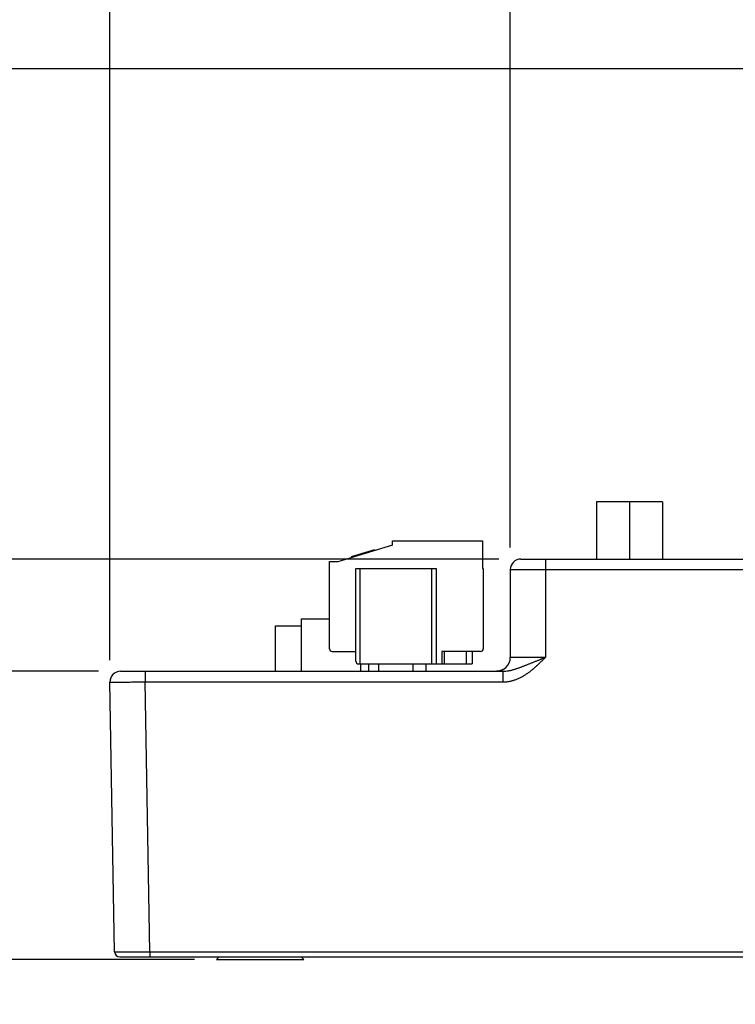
# Model space of a CAD drawing. Header units: inches. Extents: x 0 to 34, y 0 to 22.
# Tile 3 of 78: x 6.8 to 8.8, y 5.1 to 7.9. Entities that reach past the tile are written whole.
import ezdxf

# ---------------------------------------------------------------- set-up
doc = ezdxf.new("R2010")
doc.units = ezdxf.units.IN
doc.header["$LTSCALE"] = 1.87
doc.header["$MEASUREMENT"] = 0
doc.layers.get('0').update_dxf_attribs({"linetype": 'CONTINUOUS'})
doc.layers.add('DIMENSIONS', color=7, linetype='CONTINUOUS')
doc.styles.get("Standard").update_dxf_attribs({"font": 'txt', "width": 0.8})
doc.dimstyles.new('DIMSTYLE_1', dxfattribs={"dimtxt": 0.15625, "dimasz": 0.1875, "dimexe": 0.125, "dimexo": 0.0625, "dimgap": 0.09, "dimtad": 0, "dimtih": 1, "dimtoh": 1, "dimzin": 4, "dimdsep": 46, "dimtxsty": 'STANDARD', "dimblk": 'CLOSED', "dimblk1": 'CLOSED', "dimblk2": 'CLOSED', "dimcen": 0.09, "dimadec": 0, "dimazin": 0, "dimtfac": 1, "dimtofl": 0, "dimtmove": 0, "dimatfit": 3, "dimldrblk": 'CLOSED', "dimfxl": 1, "dimtolj": 1, "dimtzin": 4, "dimarcsym": 0})

# ---------------------------------------------------------------- blocks, each defined once
blk = doc.blocks.new('*D19')
at = {"layer": 'DIMENSIONS', "color": 2, "linetype": 'CONTINUOUS'}
blk.add_line((8.1648, 6.3977), (8.1648, 8.4305), dxfattribs=at)
at = {"layer": 'DIMENSIONS', "color": 2, "linetype": 'CONTINUOUS', "insert": (8.0866, 8.5086), "char_height": 0.15625, "width": 1.40625, "attachment_point": 1, "rotation": 90, "line_spacing_factor": 0.9}
blk.add_mtext('1.14{\\Ftxt.shx;\\W1.000000;\\H0.156250; }[28,9]', dxfattribs=at)
blk = doc.blocks.new('_CLOSED')
at = {"color": 0, "linetype": 'BYBLOCK'}
for p, q in [((0, 0), (-1, 0.167)), ((-1, 0.167), (-1, -0.167)), ((-1, -0.167), (0, 0)), ((-1, 0), (0, 0))]:
    blk.add_line(p, q, dxfattribs=at)
blk = doc.blocks.new('*D20')
at = {"layer": 'DIMENSIONS', "color": 2, "linetype": 'CONTINUOUS'}
blk.add_line((7.0269, 6.078), (7.0269, 8.4305), dxfattribs=at)
at = {"layer": 'DIMENSIONS', "color": 2, "linetype": 'CONTINUOUS', "insert": (6.9487, 8.5086), "char_height": 0.15625, "width": 0.90625, "attachment_point": 1, "rotation": 90, "line_spacing_factor": 0.9}
blk.add_mtext('.00{\\Ftxt.shx;\\W1.000000;\\H0.156250; }[0]', dxfattribs=at)
blk = doc.blocks.new('*D21')
at = {"layer": 'DIMENSIONS', "color": 2, "linetype": 'CONTINUOUS'}
blk.add_line((9.9012, 7.7917), (9.9012, 8.4305), dxfattribs=at)
at = {"layer": 'DIMENSIONS', "color": 2, "linetype": 'CONTINUOUS', "insert": (9.8231, 8.5086), "char_height": 0.15625, "width": 1.15625, "attachment_point": 1, "rotation": 90, "line_spacing_factor": 0.9}
blk.add_mtext('2.87{\\Ftxt.shx;\\W1.000000;\\H0.156250; }[73]', dxfattribs=at)
blk = doc.blocks.new('*D22')
at = {"layer": 'DIMENSIONS', "color": 2, "linetype": 'CONTINUOUS'}
blk.add_line((14.0405, 6.1321), (14.0405, 8.4305), dxfattribs=at)
at = {"layer": 'DIMENSIONS', "color": 2, "linetype": 'CONTINUOUS', "insert": (13.9624, 8.5086), "char_height": 0.15625, "width": 1.53125, "attachment_point": 1, "rotation": 90, "line_spacing_factor": 0.9}
blk.add_mtext('7.01{\\Ftxt.shx;\\W1.000000;\\H0.156250; }[178,1]', dxfattribs=at)
blk = doc.blocks.new('*D23')
at = {"layer": 'DIMENSIONS', "color": 2, "linetype": 'CONTINUOUS'}
for p, q in [((14.4196, 8.1441), (14.4196, 8.4305)), ((14.2, 8.009), (14.4196, 8.1441)), ((14.2, 6.4663), (14.2, 8.009))]:
    blk.add_line(p, q, dxfattribs=at)
at = {"layer": 'DIMENSIONS', "color": 2, "linetype": 'CONTINUOUS', "insert": (14.3415, 8.5086), "char_height": 0.15625, "width": 1.53125, "attachment_point": 1, "rotation": 90, "line_spacing_factor": 0.9}
blk.add_mtext('7.17{\\Ftxt.shx;\\W1.000000;\\H0.156250; }[182,2]', dxfattribs=at)
blk = doc.blocks.new('*D30')
at = {"layer": 'DIMENSIONS', "color": 2, "linetype": 'CONTINUOUS'}
blk.add_line((6.9944, 6.046), (6.355, 6.046), dxfattribs=at)
at = {"layer": 'DIMENSIONS', "color": 2, "linetype": 'CONTINUOUS', "insert": (6.2769, 6.1241), "char_height": 0.15625, "width": 1.28125, "attachment_point": 3, "line_spacing_factor": 0.9}
blk.add_mtext('.82{\\Ftxt.shx;\\W1.000000;\\H0.156250; }[20,8]', dxfattribs=at)
blk = doc.blocks.new('*D31')
at = {"layer": 'DIMENSIONS', "color": 2, "linetype": 'CONTINUOUS'}
blk.add_line((7.2674, 5.2261), (6.355, 5.2261), dxfattribs=at)
at = {"layer": 'DIMENSIONS', "color": 2, "linetype": 'CONTINUOUS', "insert": (6.2769, 5.3042), "char_height": 0.15625, "width": 0.90625, "attachment_point": 3, "line_spacing_factor": 0.9}
blk.add_mtext('.00{\\Ftxt.shx;\\W1.000000;\\H0.156250; }[0]', dxfattribs=at)
blk = doc.blocks.new('*D32')
at = {"layer": 'DIMENSIONS', "color": 2, "linetype": 'CONTINUOUS'}
blk.add_line((8.1323, 6.3652), (6.355, 6.3652), dxfattribs=at)
at = {"layer": 'DIMENSIONS', "color": 2, "linetype": 'CONTINUOUS', "insert": (6.2769, 6.4434), "char_height": 0.15625, "width": 1.40625, "attachment_point": 3, "line_spacing_factor": 0.9}
blk.add_mtext('1.14{\\Ftxt.shx;\\W1.000000;\\H0.156250; }[28,9]', dxfattribs=at)
blk = doc.blocks.new('*D33')
at = {"layer": 'DIMENSIONS', "color": 2, "linetype": 'CONTINUOUS'}
blk.add_line((9.8687, 7.7586), (6.355, 7.7586), dxfattribs=at)
at = {"layer": 'DIMENSIONS', "color": 2, "linetype": 'CONTINUOUS', "insert": (6.2769, 7.8368), "char_height": 0.15625, "width": 1.40625, "attachment_point": 3, "line_spacing_factor": 0.9}
blk.add_mtext('2.53{\\Ftxt.shx;\\W1.000000;\\H0.156250; }[64,3]', dxfattribs=at)

msp = doc.modelspace()

# ---------------------------------------------------------------- linework, layer by layer
at = {"color": 7, "linetype": 'CONTINUOUS'}
for p, q in [((8.4101, 6.5281), (8.4101, 6.3652)), ((8.5971, 6.5281), (8.4101, 6.5281)), ((8.5036, 6.5281), (8.5036, 6.3652)), ((8.5971, 6.5281), (8.5971, 6.3652)), ((7.83, 6.405), (7.83, 6.4172)), ((7.83, 6.4172), (8.0859, 6.4172)), ((8.0859, 6.4172), (8.0859, 6.3385)), ((7.83, 6.405), (7.6745, 6.3575)), ((7.7785, 6.3913), (7.7129, 6.3713)), ((7.7539, 6.3838), (7.7545, 6.3819)), ((7.7621, 6.3863), (7.7627, 6.3844)), ((7.7687, 6.3883), (7.7693, 6.3864)), ((7.7753, 6.3903), (7.7758, 6.3884)), ((7.7769, 6.3908), (7.7775, 6.3889)), ((7.7785, 6.3913), (7.7791, 6.3894)), ((7.6509, 6.1101), (7.6509, 6.3582)), ((7.6509, 6.3582), (7.6745, 6.3582)), ((7.6745, 6.3582), (7.6745, 6.3575)), ((7.7129, 6.3713), (7.7135, 6.3694)), ((7.7146, 6.3718), (7.7151, 6.3699)), ((7.7178, 6.3728), (7.7184, 6.3709)), ((7.7244, 6.3748), (7.725, 6.3729)), ((7.731, 6.3768), (7.7315, 6.3749)), ((7.7392, 6.3793), (7.7397, 6.3774)), ((8.1948, 6.3652), (9.8572, 6.3652)), ((8.2648, 6.3652), (8.2648, 6.335)), ((7.7257, 6.0747), (7.7257, 6.3385)), ((7.7257, 6.3385), (7.9541, 6.3385)), ((7.7375, 6.3385), (7.7375, 6.0668)), ((7.9422, 6.0668), (7.9422, 6.3385)), ((7.9541, 6.3385), (7.9541, 6.0668)), ((8.0859, 6.3385), (8.0879, 6.3385)), ((8.0879, 6.3385), (8.0879, 6.1101)), ((8.1648, 6.3352), (8.1648, 6.0854)), ((8.2648, 6.335), (8.2648, 6.0857)), ((8.2648, 6.335), (9.8572, 6.335)), ((7.5709, 6.046), (7.5709, 6.1956)), ((7.5709, 6.1956), (7.6509, 6.1956)), ((7.4974, 6.046), (7.4974, 6.1756)), ((7.4974, 6.1756), (7.5709, 6.1756)), ((7.6588, 6.1023), (7.7257, 6.1023)), ((7.9698, 6.1023), (7.9698, 6.0668)), ((8.08, 6.1023), (7.9698, 6.1023)), ((7.9777, 6.0668), (7.9777, 6.1023)), ((8.0407, 6.0668), (8.0407, 6.1023)), ((8.0564, 6.1023), (8.0564, 6.0668)), ((7.7336, 6.0668), (8.0564, 6.0668)), ((7.7395, 6.0668), (7.7395, 6.046)), ((7.7631, 6.046), (7.7631, 6.0668)), ((7.7907, 6.046), (7.7907, 6.0668)), ((7.8891, 6.046), (7.8891, 6.0668)), ((7.9245, 6.0668), (7.9245, 6.046)), ((8.1441, 6.0507), (8.1433, 6.0503)), ((8.1444, 6.0509), (8.144, 6.0507)), ((7.0569, 6.046), (8.1439, 6.046)), ((7.1269, 6.046), (7.1269, 6.0157)), ((8.1263, 6.046), (8.1261, 6.046)), ((8.1265, 6.046), (8.1263, 6.046)), ((8.1268, 6.046), (8.1265, 6.046)), ((8.1271, 6.046), (8.1268, 6.046)), ((8.1274, 6.0461), (8.1271, 6.046)), ((8.1278, 6.0461), (8.1274, 6.0461)), ((8.1439, 6.046), (8.1439, 6.0157)), ((7.0402, 5.2486), (7.0269, 6.0155)), ((7.1402, 5.2488), (7.1269, 6.0157)), ((7.1269, 6.0157), (8.1439, 6.0157)), ((7.0402, 5.2486), (7.1402, 5.2488)), ((7.1402, 5.2488), (7.1402, 5.2339)), ((7.1402, 5.2488), (13.9262, 5.2488)), ((7.0552, 5.2339), (14.0112, 5.2339)), ((7.3377, 5.2339), (7.3299, 5.2261)), ((7.3377, 5.2339), (7.3299, 5.2261)), ((7.3299, 5.2261), (7.5779, 5.2261)), ((7.3299, 5.2261), (7.3299, 5.2261)), ((7.5701, 5.2339), (7.5779, 5.2261)), ((7.5701, 5.2339), (7.5779, 5.2261)), ((7.5778, 5.2261), (7.5779, 5.2261))]:
    msp.add_line(p, q, dxfattribs=at)
for points in [[(8.1437, 6.0505), (8.1433, 6.0503), (8.143, 6.0502), (8.1426, 6.05), (8.1423, 6.0498), (8.142, 6.0497), (8.1416, 6.0495), (8.1413, 6.0494), (8.141, 6.0492), (8.1406, 6.0491), (8.1403, 6.0489), (8.14, 6.0488), (8.1397, 6.0487), (8.1393, 6.0486), (8.139, 6.0484), (8.1387, 6.0483), (8.1384, 6.0482), (8.1381, 6.0481), (8.1377, 6.048), (8.1374, 6.0479), (8.1371, 6.0478), (8.1368, 6.0477), (8.1365, 6.0476), (8.1362, 6.0475), (8.1359, 6.0474), (8.1356, 6.0474), (8.1353, 6.0473), (8.135, 6.0472), (8.1348, 6.0471), (8.1345, 6.0471), (8.1342, 6.047), (8.1339, 6.0469), (8.1337, 6.0469), (8.1334, 6.0468), (8.1331, 6.0468), (8.1328, 6.0467), (8.1326, 6.0467), (8.1323, 6.0466), (8.1321, 6.0466), (8.1318, 6.0465), (8.1316, 6.0465), (8.1313, 6.0465), (8.1311, 6.0464), (8.1309, 6.0464), (8.1306, 6.0464), (8.1304, 6.0463), (8.1302, 6.0463), (8.1299, 6.0463), (8.1297, 6.0462), (8.1295, 6.0462), (8.1293, 6.0462), (8.1291, 6.0462), (8.1289, 6.0462), (8.1287, 6.0461), (8.1285, 6.0461), (8.1283, 6.0461), (8.1281, 6.0461), (8.128, 6.0461), (8.1278, 6.0461)], [(8.1261, 6.046), (8.1258, 6.046), (8.1257, 6.046)]]:
    msp.add_lwpolyline(points, dxfattribs=at)
for centre, radius, start, end in [((8.1948, 6.3352), 0.03, 90, 180), ((7.6588, 6.1101), 0.00787, 180, 270), ((8.08, 6.1101), 0.00787, 270, 360), ((8.1254, 6.0854), 0.0394, 270.144, 360), ((7.7336, 6.0747), 0.00787, 180, 270), ((7.0569, 6.016), 0.03, 90.0012, 181), ((7.0552, 5.2489), 0.015, 181, 270)]:
    msp.add_arc(centre, radius, start, end, dxfattribs=at)
for points, knots in [([(8.1648, 6.3352), (8.1648, 6.3352), (8.1648, 6.3352), (8.1648, 6.3352), (8.1648, 6.3352), (8.1648, 6.3352), (8.1648, 6.3352), (8.1648, 6.3352), (8.1648, 6.3352), (8.1648, 6.3352), (8.1649, 6.3352), (8.1649, 6.3352), (8.165, 6.3352), (8.1651, 6.3352), (8.1652, 6.3352), (8.1654, 6.3352), (8.1655, 6.3352), (8.1657, 6.3352), (8.1659, 6.3352), (8.1662, 6.3352), (8.1667, 6.3352), (8.1672, 6.3352), (8.1678, 6.3352), (8.1684, 6.3352), (8.1691, 6.3352), (8.1698, 6.3352), (8.1706, 6.3352), (8.1715, 6.3352), (8.1727, 6.3351), (8.1744, 6.3351), (8.1766, 6.3351), (8.179, 6.3351), (8.1817, 6.3351), (8.1845, 6.3351), (8.1875, 6.3351), (8.1907, 6.3351), (8.1941, 6.3351), (8.1977, 6.3351), (8.2027, 6.335), (8.2094, 6.335), (8.2178, 6.335), (8.2266, 6.335), (8.2358, 6.335), (8.2453, 6.335), (8.255, 6.335), (8.2615, 6.335), (8.2648, 6.335)], [0, 0, 0, 0, 0.000009, 0.000026, 0.000084, 0.00018, 0.000313, 0.000483, 0.00069, 0.000935, 0.001218, 0.001896, 0.002724, 0.003703, 0.004831, 0.006109, 0.007537, 0.009114, 0.010841, 0.01474, 0.019233, 0.024316, 0.029987, 0.036242, 0.043078, 0.050491, 0.058475, 0.067026, 0.076139, 0.09603, 0.118097, 0.14229, 0.168549, 0.19681, 0.227007, 0.259066, 0.29291, 0.328457, 0.365622, 0.444444, 0.528616, 0.617328, 0.709724, 0.804916, 0.901986, 1, 1, 1, 1]), ([(8.1439, 6.0157), (8.1469, 6.0157), (8.1514, 6.016), (8.1573, 6.0167), (8.1617, 6.0174), (8.1661, 6.0183), (8.1705, 6.0194), (8.1748, 6.0207), (8.1805, 6.0226), (8.1874, 6.0253), (8.1955, 6.0292), (8.2033, 6.0336), (8.2109, 6.0384), (8.217, 6.0427), (8.2218, 6.0463), (8.2253, 6.0491), (8.2288, 6.0519), (8.2334, 6.0558), (8.2379, 6.0598), (8.2423, 6.0638), (8.2455, 6.0669), (8.2488, 6.07), (8.252, 6.0731), (8.2552, 6.0762), (8.2584, 6.0794), (8.2616, 6.0826), (8.2637, 6.0847), (8.2648, 6.0857)], [0, 0, 0, 0, 0.062484, 0.093736, 0.124987, 0.156238, 0.18749, 0.218742, 0.249993, 0.312487, 0.374983, 0.43748, 0.499979, 0.562479, 0.593731, 0.624984, 0.656236, 0.687488, 0.74999, 0.781242, 0.812493, 0.843744, 0.874995, 0.906247, 0.937498, 0.968749, 1, 1, 1, 1]), ([(8.1439, 6.046), (8.1452, 6.046), (8.1479, 6.0461), (8.1531, 6.0465), (8.1583, 6.0472), (8.1635, 6.0482), (8.1673, 6.0491), (8.1711, 6.0501), (8.1748, 6.0512), (8.1786, 6.0523), (8.1823, 6.0535), (8.186, 6.0548), (8.1897, 6.0561), (8.1934, 6.0574), (8.1971, 6.0588), (8.2007, 6.0602), (8.2044, 6.0617), (8.2081, 6.0631), (8.2118, 6.0646), (8.2155, 6.0661), (8.2205, 6.0681), (8.2255, 6.0701), (8.2305, 6.0721), (8.2342, 6.0736), (8.238, 6.0751), (8.2418, 6.0766), (8.2456, 6.0781), (8.2488, 6.0794), (8.2513, 6.0804), (8.2533, 6.0812), (8.2552, 6.0819), (8.2568, 6.0826), (8.258, 6.0831), (8.2593, 6.0836), (8.2616, 6.0844), (8.2635, 6.0852), (8.2648, 6.0857)], [0, 0, 0, 0, 0.031063, 0.062026, 0.123684, 0.154413, 0.185083, 0.215711, 0.246313, 0.2769, 0.307489, 0.338097, 0.368738, 0.399425, 0.430175, 0.461, 0.491911, 0.522916, 0.554025, 0.585241, 0.616571, 0.679576, 0.711246, 0.743023, 0.7749, 0.806871, 0.838924, 0.871048, 0.887133, 0.903232, 0.919341, 0.935461, 0.943524, 0.951588, 0.967722, 1, 1, 1, 1]), ([(8.2648, 6.0857), (8.2615, 6.0857), (8.255, 6.0857), (8.2453, 6.0857), (8.2358, 6.0857), (8.2266, 6.0857), (8.2178, 6.0857), (8.2094, 6.0857), (8.2027, 6.0856), (8.1977, 6.0856), (8.1941, 6.0856), (8.1907, 6.0856), (8.1875, 6.0856), (8.1845, 6.0856), (8.1817, 6.0856), (8.179, 6.0856), (8.1766, 6.0855), (8.1744, 6.0855), (8.1727, 6.0855), (8.1715, 6.0855), (8.1706, 6.0855), (8.1698, 6.0855), (8.1691, 6.0855), (8.1684, 6.0855), (8.1678, 6.0855), (8.1672, 6.0855), (8.1667, 6.0854), (8.1662, 6.0854), (8.1659, 6.0854), (8.1657, 6.0854), (8.1655, 6.0854), (8.1654, 6.0854), (8.1652, 6.0854), (8.1651, 6.0854), (8.165, 6.0854), (8.1649, 6.0854), (8.1649, 6.0854), (8.1648, 6.0854), (8.1648, 6.0854), (8.1648, 6.0854), (8.1648, 6.0854), (8.1648, 6.0854), (8.1648, 6.0854), (8.1648, 6.0854), (8.1648, 6.0854)], [0, 0, 0, 0, 0.098017, 0.195091, 0.290286, 0.382686, 0.471399, 0.555572, 0.634394, 0.671559, 0.707105, 0.740948, 0.773006, 0.803202, 0.831462, 0.85772, 0.881911, 0.903977, 0.923865, 0.932978, 0.941528, 0.949511, 0.956923, 0.963758, 0.970012, 0.975682, 0.980765, 0.985257, 0.989156, 0.990882, 0.992458, 0.993886, 0.995164, 0.996292, 0.99727, 0.998098, 0.998776, 0.999304, 0.999512, 0.999682, 0.999815, 0.999912, 0.999972, 1, 1, 1, 1]), ([(7.0269, 6.0155), (7.0269, 6.0155), (7.0269, 6.0155), (7.0269, 6.0155), (7.0269, 6.0155), (7.0269, 6.0155), (7.0269, 6.0155), (7.0269, 6.0155), (7.0269, 6.0155), (7.027, 6.0155), (7.027, 6.0155), (7.0271, 6.0155), (7.0271, 6.0155), (7.0272, 6.0155), (7.0273, 6.0155), (7.0275, 6.0155), (7.0276, 6.0155), (7.0278, 6.0155), (7.028, 6.0154), (7.0284, 6.0154), (7.0288, 6.0154), (7.0293, 6.0154), (7.0299, 6.0154), (7.0305, 6.0154), (7.0312, 6.0154), (7.0319, 6.0154), (7.0327, 6.0154), (7.0336, 6.0154), (7.0348, 6.0154), (7.0365, 6.0154), (7.0387, 6.0154), (7.0412, 6.0154), (7.0438, 6.0154), (7.0466, 6.0154), (7.0496, 6.0154), (7.0528, 6.0154), (7.0562, 6.0154), (7.0598, 6.0155), (7.0648, 6.0155), (7.0715, 6.0155), (7.0799, 6.0155), (7.0887, 6.0156), (7.0979, 6.0156), (7.1074, 6.0156), (7.1171, 6.0157), (7.1236, 6.0157), (7.1269, 6.0157)], [0, 0, 0, 0, 0.000009, 0.000026, 0.000085, 0.000181, 0.000314, 0.000484, 0.000691, 0.000937, 0.001219, 0.001898, 0.002727, 0.003705, 0.004834, 0.006112, 0.00754, 0.009118, 0.010845, 0.014744, 0.019238, 0.024322, 0.029993, 0.036249, 0.043086, 0.050498, 0.058483, 0.067035, 0.076148, 0.096039, 0.118108, 0.142301, 0.16856, 0.196822, 0.227019, 0.259079, 0.292923, 0.32847, 0.365635, 0.444456, 0.528627, 0.617336, 0.709731, 0.80492, 0.901988, 1, 1, 1, 1])]:
    msp.add_open_spline(points, degree=3, knots=knots, dxfattribs=at)

# ---------------------------------------------------------------- dimensions: what is measured, and where the dimension line sits
at = {"layer": 'DIMENSIONS', "color": 2, "linetype": 'CONTINUOUS'}
for feature_location, offset, dtype, origin, picture, middle in [((14.0405, 6.1321), (0, 2.2984), 1, (7.0269, 6.0696), '*D22', (14.0405, 9.2743)), ((14.2, 6.4663), (0.2196, 1.9642), 0, (7.0269, 6.4038), '*D23', (14.4196, 9.2743)), ((8.1648, 6.3977), (0, 2.0328), 1, (7.0269, 6.0155), '*D19', (8.1648, 9.2118)), ((9.9012, 7.7917), (0, 0.6389), 1, (7.0269, 7.7292), '*D21', (9.9012, 9.0868)), ((7.0268578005, 6.0779811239), (0, 2.3525209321), 1, (7.0268578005, 6.0154811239), '*D20', (7.0268578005, 8.961752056)), ((9.8687, 7.7586), (-3.5137, 0), 0, (9.9312, 5.2261), '*D33', (5.5737, 7.7586)), ((8.1323, 6.3652), (-1.7773, 0), 0, (8.1948, 5.2261), '*D32', (5.5737, 6.3652)), ((6.9944, 6.046), (-0.6394, 0), 0, (7.3299, 5.2261), '*D30', (5.6362, 6.046)), ((7.267369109, 5.2260855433), (-0.9123863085, 0), 0, (7.329869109, 5.2260855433), '*D31', (5.8237328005, 5.2260855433))]:
    dim = msp.add_ordinate_dim(feature_location=feature_location, offset=offset, dtype=dtype, origin=origin, dimstyle='DIMSTYLE_1', override={"dimtad": 1, "dimtih": 0, "dimtoh": 0}, dxfattribs=at)
    dim.commit()
    dim.dimension.update_dxf_attribs({"geometry": picture, "text_midpoint": middle})

doc.saveas('drawing.dxf')
